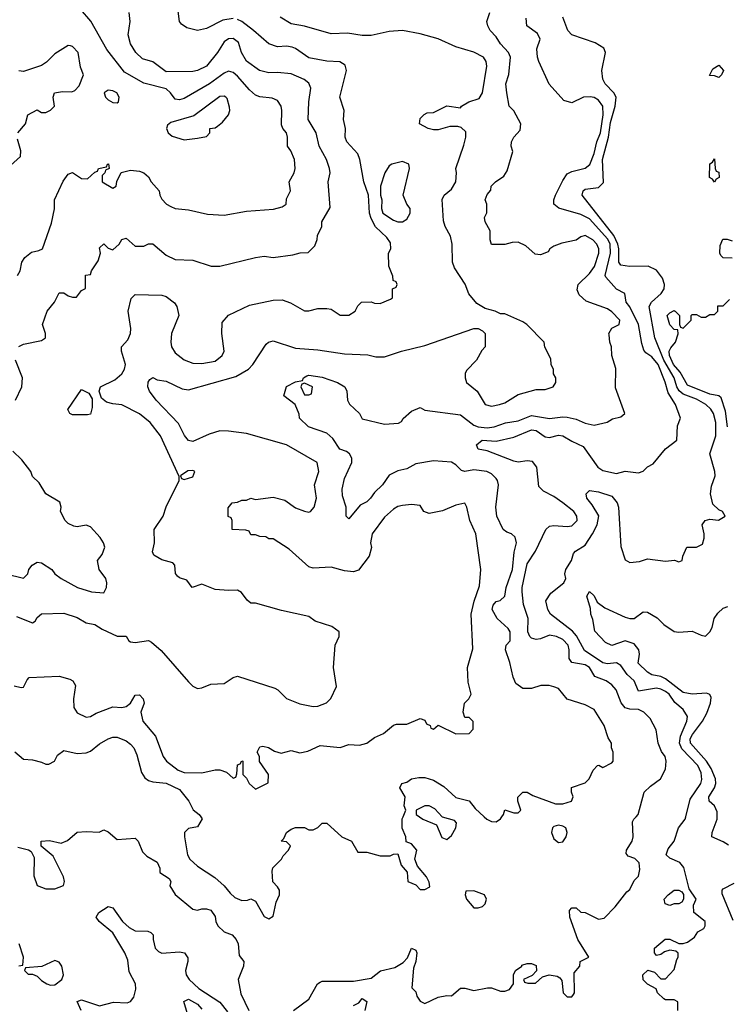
# Model space of a CAD drawing. Header units: inches. Extents: x 2380053 to 2584298, y 380219 to 546618.
# Tile 12 of 256: x 2391912 to 2395088, y 459158 to 463578. Entities that reach past the tile are written whole.
import ezdxf

# ---------------------------------------------------------------- set-up
doc = ezdxf.new("R2010")
doc.units = ezdxf.units.IN
doc.header["$MEASUREMENT"] = 0
doc.layers.add('C3495', color=7, linetype='Continuous')
doc.layers.add('C3496', color=7, linetype='Continuous')

msp = doc.modelspace()

# ---------------------------------------------------------------- linework, layer by layer
at = {"layer": 'C3495', "color": 2}
for points, elevation in [([(2392724.8, 460000), (2392731, 459991), (2392710, 459955.3), (2392670, 459948), (2392652, 459930), (2392651.3, 459910), (2392666, 459830), (2392676, 459810), (2392710, 459778.8), (2392787.9, 459727.9), (2392830.5, 459690.5), (2392856.8, 459656.8), (2392878, 459638), (2392910, 459624.7), (2392934.6, 459625.4), (2392950, 459632), (2392970, 459622), (2393010, 459552), (2393030, 459542), (2393050, 459554), (2393063.1, 459616.9), (2393078, 459650), (2393078, 459670), (2393070, 459686), (2393048.4, 459708.4), (2393044.7, 459755.3), (2393049.1, 459770.9), (2393088, 459810), (2393094.6, 459825.4), (2393118, 459850), (2393128, 459870), (2393110, 459888), (2393086, 459890), (2393098, 459902), (2393109, 459930), (2393130, 459944.7), (2393150, 459951.3), (2393190, 459951.3), (2393210, 459942), (2393230, 459942), (2393250, 459952), (2393270, 459971.3), (2393290, 459971), (2393358, 459910), (2393402, 459890), (2393430, 459842), (2393470, 459842), (2393530, 459824.7), (2393575.3, 459824.7), (2393590, 459832), (2393610, 459834), (2393623.6, 459783.6), (2393651.6, 459751.6), (2393654, 459710), (2393690, 459694), (2393710, 459674), (2393730, 459674), (2393753.6, 459686.4), (2393750, 459706), (2393738, 459730), (2393698, 459778), (2393686, 459810), (2393695.3, 459850), (2393670, 459878), (2393647.3, 459887.3), (2393646, 459910), (2393629.1, 459949.1), (2393629.2, 459990.8), (2393633.1, 460000)], 86), ([(2393141.2, 459130), (2393210, 459182), (2393249.2, 459250), (2393261.5, 459258.5), (2393270, 459262.8), (2393410, 459262), (2393490, 459276.3), (2393531.5, 459308.5), (2393596.4, 459323.6), (2393634, 459346), (2393652.7, 459367.3), (2393670, 459411), (2393690, 459402), (2393694, 459390), (2393690.7, 459350.7), (2393679.1, 459320.9), (2393672.7, 459232.7), (2393690, 459214), (2393695.3, 459195.3), (2393710, 459172), (2393730, 459162), (2393791, 459191), (2393830, 459198), (2393850, 459196), (2393890, 459230.8), (2393910, 459230.8), (2393950, 459220.7), (2394011.6, 459231.6), (2394030, 459232), (2394070, 459218), (2394090, 459218), (2394110, 459224.7), (2394128, 459250), (2394128.7, 459290), (2394138, 459310), (2394166, 459330), (2394166, 459334), (2394190, 459342), (2394210, 459342), (2394230, 459332), (2394232, 459308), (2394212, 459288), (2394174, 459270), (2394178, 459258), (2394192.7, 459252.7), (2394227.3, 459252.7), (2394258, 459282), (2394289, 459291), (2394324.7, 459284.7), (2394336.9, 459276.9), (2394344.7, 459264.7), (2394352, 459210), (2394370, 459192), (2394390, 459192), (2394398, 459202), (2394402, 459210), (2394400.4, 459299.6), (2394426, 459330), (2394428, 459350), (2394466, 459370), (2394417.2, 459450), (2394382, 459550), (2394380.4, 459579.6), (2394390, 459592), (2394410, 459592), (2394430, 459572), (2394450, 459571), (2394510, 459540.7), (2394535.5, 459544.5), (2394584.7, 459595.3), (2394636.4, 459663.6), (2394650, 459674), (2394670, 459714), (2394690, 459734), (2394696, 459764), (2394693, 459793), (2394673.1, 459813.1), (2394643.7, 459823.7), (2394634.6, 459834.6), (2394636, 459850), (2394660.7, 459890), (2394665.6, 459910), (2394662.7, 459977.3), (2394668.7, 459990), (2394678.7, 460000)], 82), ([(2393707, 460000), (2393722, 459990), (2393783.6, 459963.6), (2393806.4, 459906.4), (2393830, 459898), (2393850, 459916), (2393869.2, 459950), (2393872.9, 459972.9), (2393864, 459984), (2393810, 459998), (2393808.2, 460000)], 86), ([(2393996.7, 460000), (2394008.9, 459988.9), (2394030, 459978.4), (2394050, 459978), (2394069.6, 459990.4), (2394076.6, 460000)], 86), ([(2394866, 459130), (2394866, 459170), (2394850, 459178), (2394810, 459178), (2394803.1, 459183.1), (2394775.3, 459210), (2394768.4, 459228.4), (2394730, 459248.7), (2394710, 459268.7), (2394709.3, 459290), (2394731.1, 459311.1), (2394762, 459302), (2394790, 459272), (2394810, 459272), (2394850, 459314), (2394861.2, 459358.8), (2394868, 459370), (2394867.3, 459387.3), (2394856.4, 459396.4), (2394830, 459402), (2394806, 459394), (2394790, 459382), (2394770, 459378), (2394762, 459390), (2394762, 459410), (2394808.9, 459451.1), (2394830, 459450.8), (2394870, 459431.3), (2394890, 459431.3), (2394910, 459438), (2394940.4, 459459.6), (2394956.4, 459483.6), (2394982, 459498), (2394988.7, 459510), (2394988.7, 459530), (2394938, 459570), (2394936.4, 459603.6), (2394948, 459630), (2394917.2, 459677.2), (2394892.9, 459772.9), (2394875.1, 459795.1), (2394830, 459814), (2394814, 459830), (2394823.3, 459856.7), (2394849.5, 459890.5), (2394869.5, 459950.5), (2394899, 459990), (2394901.5, 460000)], 78), ([(2395092.7, 459872.7), (2395070, 459888.2), (2395019.3, 459910), (2395019.5, 459930), (2395043.1, 459990), (2395042.8, 460000)], 74), ([(2391903.6, 459863.6), (2391951.1, 459851.1), (2391963.6, 459843.6), (2391976.9, 459816.9), (2391975.3, 459735.3), (2391990, 459692), (2392030, 459676), (2392070, 459676), (2392108.9, 459691.1), (2392114, 459710), (2392109, 459730), (2392062.7, 459822.7), (2392008.7, 459868.7), (2392008, 459890), (2392046, 459894), (2392098, 459882), (2392126.6, 459893.4), (2392170, 459930.6), (2392210, 459934.8), (2392268.4, 459931.6), (2392290, 459942), (2392310, 459932), (2392350, 459898), (2392430, 459904.7), (2392444.7, 459890), (2392462.8, 459842.8), (2392483.1, 459823.1), (2392530, 459796), (2392541, 459770), (2392542, 459750), (2392583.6, 459723.6), (2392591, 459710), (2392586, 459690), (2392610, 459651), (2392690, 459585.5), (2392710, 459580.7), (2392730, 459586.8), (2392750, 459586.8), (2392770, 459581), (2392790, 459552), (2392792.7, 459530), (2392801.6, 459510), (2392830, 459484.4), (2392866, 459470), (2392884, 459450), (2392893.4, 459430), (2392898, 459378), (2392918, 459350), (2392917.3, 459330), (2392893.4, 459270), (2392904.9, 459204.9), (2392940.7, 459130)], 82), ([(2395114.5, 459534.5), (2395065.1, 459654.9), (2395064.5, 459670), (2395070, 459677.3), (2395118.2, 459701.8)], 74), ([(2392188.7, 459130), (2392170, 459171.3), (2392190, 459178), (2392270, 459151.3), (2392332.7, 459167.3), (2392395.1, 459164.9), (2392410, 459171.3), (2392424, 459190), (2392433.2, 459226.8), (2392432.3, 459250), (2392403.9, 459303.9), (2392396.9, 459356.9), (2392383.7, 459390), (2392330, 459479.3), (2392269, 459530), (2392255.3, 459550), (2392268, 459570), (2392310, 459598), (2392330, 459591.3), (2392373.4, 459530), (2392403.4, 459503.4), (2392430, 459488.2), (2392487.1, 459487.1), (2392501, 459481), (2392510.8, 459470.8), (2392510.9, 459449.1), (2392520.7, 459410), (2392535.2, 459395.2), (2392550, 459388.2), (2392630, 459394), (2392651.3, 459390), (2392666.8, 459366.8), (2392667.3, 459350), (2392656.3, 459310), (2392659.1, 459290), (2392673.4, 459270), (2392716.3, 459230), (2392810, 459168), (2392844.8, 459124.8)], 78), ([(2391908.4, 459331.6), (2391926, 459334), (2391928.7, 459370), (2391909.5, 459429.5)], 82), ([(2392672.7, 459090), (2392648.4, 459171.6), (2392670, 459181), (2392710, 459158.8), (2392730, 459136)], 74), ([(2393410, 459153.4), (2393434.5, 459165.5), (2393450, 459184.7), (2393470.5, 459170.5), (2393462, 459130)], 78)]:
    msp.add_lwpolyline(points, dxfattribs=dict(at, elevation=elevation))
for points, elevation in [([(2394330, 459962), (2394310, 459956), (2394304, 459950), (2394299.1, 459930), (2394310, 459901), (2394330, 459884), (2394350, 459887.3), (2394364.5, 459910), (2394369.5, 459930), (2394362.7, 459950), (2394350, 459958.4)], 86), ([(2393950, 459668), (2393914, 459666), (2393912, 459650), (2393918, 459630), (2393950, 459592), (2393970, 459591.3), (2393990, 459598), (2394002, 459610), (2394008, 459630), (2393998, 459650)], 86), ([(2394830, 459602), (2394809.3, 459609.3), (2394805.2, 459630), (2394822, 459650), (2394850, 459671), (2394871.1, 459671.1), (2394883.6, 459663.6), (2394891.6, 459651.6), (2394892, 459630), (2394883.6, 459616.4), (2394870, 459608.7), (2394850, 459608.7)], 78), ([(2392070, 459355.3), (2392011.6, 459328.4), (2391938, 459322), (2391934, 459310), (2391950, 459294), (2391970, 459294), (2391990, 459284.7), (2392010, 459264.7), (2392034, 459250), (2392050, 459244.7), (2392070, 459246), (2392102, 459270), (2392108.7, 459290), (2392102, 459330), (2392090, 459348)], 82)]:
    msp.add_lwpolyline(points, close=True, dxfattribs=dict(at, elevation=elevation))
at = {"layer": 'C3496', "color": 2}
for points, elevation in [([(2392870, 463583.7), (2392824.4, 463575.6), (2392750, 463539), (2392710, 463529), (2392662, 463542), (2392638, 463558), (2392629, 463570), (2392615.3, 463690)], 94), ([(2391902, 462430), (2391914, 462450), (2391922, 462490), (2391935.3, 462510), (2391966, 462534), (2391998.6, 462541.4), (2392015.3, 462550), (2392055.1, 462664.9), (2392068.9, 462728.9), (2392069, 462770), (2392107.2, 462852.8), (2392130, 462884.7), (2392150, 462892), (2392190, 462864.7), (2392216.4, 462863.6), (2392250, 462894), (2392262, 462898), (2392266, 462910), (2392302, 462918), (2392306, 462930), (2392311.6, 462931.6), (2392314, 462910), (2392298, 462902), (2392294, 462890), (2392282, 462878), (2392282, 462850), (2392330, 462822), (2392346, 462830), (2392348.4, 462851.6), (2392368.4, 462891.6), (2392410, 462902), (2392450, 462898), (2392470, 462891.3), (2392490, 462872), (2392502, 462850), (2392538, 462810), (2392541, 462790), (2392550, 462772), (2392571.3, 462750), (2392590, 462738.8), (2392610.6, 462730.6), (2392670, 462723.8), (2392754.8, 462705.2), (2392830, 462700.5), (2392930, 462718), (2393052.1, 462727.9), (2393090, 462738), (2393108, 462750), (2393110, 462774), (2393128, 462810), (2393122, 462850), (2393144, 462890), (2393149, 462910), (2393145.2, 462950), (2393129, 462990), (2393114, 463010), (2393114, 463050), (2393109, 463070), (2393093.2, 463090), (2393086.8, 463106.8), (2393089.2, 463170), (2393085.2, 463190), (2393070, 463215.3), (2393045.6, 463225.6), (2392990, 463232.3), (2392970, 463239.3), (2392943.3, 463263.3), (2392890, 463324.5), (2392870, 463340.9), (2392850, 463346.6), (2392830, 463338), (2392764.9, 463290), (2392650, 463224.5), (2392630, 463218), (2392610, 463221.2), (2392589.4, 463250), (2392570, 463267), (2392470, 463293.3), (2392382.2, 463342.2), (2392304, 463444), (2392231.3, 463571.3), (2392184.7, 463624.7)], 102), ([(2391887.5, 460587.5), (2391919, 460581), (2391930, 460582), (2391945.2, 460614.8), (2391955.3, 460624.7), (2392090, 460630.8), (2392138, 460618), (2392151.3, 460610), (2392162.8, 460590), (2392154, 460530), (2392154.8, 460490), (2392170, 460466), (2392210, 460446.8), (2392230, 460451), (2392254.8, 460465.2), (2392330, 460493.4), (2392370, 460490.7), (2392390, 460494.8), (2392409, 460510), (2392430, 460546), (2392450, 460546.8), (2392466.8, 460530), (2392470.5, 460510.5), (2392456.3, 460470), (2392464.9, 460430), (2392521.4, 460361.4), (2392556, 460270), (2392571.3, 460250), (2392622.8, 460210), (2392650, 460199.1), (2392730, 460197.3), (2392790, 460210.8), (2392810.7, 460210.7), (2392839.8, 460199.8), (2392870, 460174), (2392882, 460178), (2392887.3, 460192.7), (2392890, 460234), (2392902, 460238), (2392910, 460252), (2392914, 460250), (2392914, 460190), (2392930, 460174), (2392942, 460150), (2392970, 460124.7), (2393028, 460152), (2393028.7, 460190), (2392988.4, 460248.4), (2392988, 460270), (2392978, 460290), (2392990, 460314), (2393003.1, 460316.9), (2393028.9, 460311.1), (2393055.3, 460295.3), (2393086.4, 460286.4), (2393130, 460297.3), (2393170, 460287.3), (2393205.6, 460294.4), (2393260.2, 460319.8), (2393350, 460311), (2393390, 460324.7), (2393438, 460322), (2393470, 460331.3), (2393504.5, 460355.5), (2393545.6, 460374.4), (2393590, 460412), (2393604, 460416), (2393650, 460416), (2393710, 460442), (2393730, 460434), (2393738, 460418), (2393754, 460410), (2393758, 460398), (2393770, 460394), (2393790, 460412), (2393870, 460372), (2393930, 460374), (2393947.3, 460392.7), (2393947.3, 460427.3), (2393930, 460446), (2393910, 460446), (2393902, 460470), (2393908.7, 460510), (2393928, 460530), (2393938, 460550), (2393924.7, 460604.7), (2393922.7, 460670), (2393945.6, 460754.4), (2393938.4, 460910), (2393951.5, 460968.5), (2393976.5, 461036.5), (2393981.2, 461110), (2393959.5, 461270), (2393932.3, 461330), (2393919, 461390), (2393910, 461408), (2393870, 461399.3), (2393810, 461372.7), (2393750, 461362), (2393726, 461370), (2393710, 461398), (2393670, 461402), (2393630, 461397.2), (2393610, 461392.7), (2393590, 461381.2), (2393550, 461345.2), (2393494.8, 461270), (2393486, 461230), (2393490.9, 461209.1), (2393481, 461170), (2393433.4, 461106.6), (2393410, 461099.5), (2393370, 461104.5), (2393310, 461120.9), (2393230, 461116), (2393210, 461122.7), (2393122, 461202), (2393050, 461248), (2393030, 461248), (2393016.4, 461256.4), (2392990, 461258), (2392970, 461266), (2392950, 461266), (2392942, 461282), (2392927.3, 461287.3), (2392866, 461290), (2392866, 461330), (2392862, 461342), (2392848.4, 461348.4), (2392847.3, 461387.3), (2392866, 461410), (2392890, 461412), (2392910, 461422), (2392930, 461422), (2392950, 461431), (2392970, 461424.7), (2393050, 461434.8), (2393102, 461422), (2393150, 461386.8), (2393190, 461371.3), (2393210, 461366.8), (2393218, 461370), (2393234, 461390), (2393244, 461430), (2393235.3, 461490), (2393255.3, 461550), (2393248, 461590), (2393110, 461669.3), (2392930, 461720.7), (2392850, 461731.6), (2392810, 461732), (2392762, 461718), (2392690, 461685.2), (2392670, 461689.2), (2392651.9, 461711.9), (2392624.9, 461764.9), (2392525.2, 461870), (2392495.3, 461910), (2392488, 461930), (2392488.4, 461951.6), (2392496.4, 461963.6), (2392510, 461972), (2392530, 461962), (2392570, 461956), (2392641.4, 461921.4), (2392670, 461917.3), (2392882.9, 461977.1), (2392939, 462010), (2392959, 462030), (2393018, 462122), (2393029.3, 462130.7), (2393050, 462136), (2393150, 462103), (2393250, 462096), (2393370, 462078.8), (2393474.4, 462074.4), (2393510, 462064.7), (2393550, 462064.7), (2393626, 462090), (2393730, 462116), (2393950, 462191.3), (2393970, 462192), (2393990, 462182), (2394002, 462170), (2394002, 462110), (2393986.4, 462093.6), (2393962, 462050), (2393916.9, 462003.1), (2393911.3, 461990), (2393911.3, 461970), (2393918, 461950), (2393964.7, 461910), (2394002, 461850), (2394030, 461842.8), (2394066, 461850), (2394090, 461858), (2394150, 461896), (2394230, 461918), (2394270, 461918), (2394306, 461930), (2394318, 461950), (2394318, 461970), (2394308.4, 461988.4), (2394307.3, 462007.3), (2394298, 462030), (2394296.4, 462056.4), (2394268.4, 462108.4), (2394266, 462130), (2394188, 462210), (2394170, 462222), (2394090, 462258), (2394070, 462258), (2394046, 462270), (2394002, 462282), (2393963.7, 462303.7), (2393927.3, 462347.3), (2393911.5, 462391.5), (2393864.1, 462464.1), (2393854, 462490), (2393852.7, 462570), (2393845.6, 462605.6), (2393821.2, 462650), (2393814.8, 462674.8), (2393808.7, 462771.3), (2393818, 462790), (2393850, 462818), (2393869.3, 462850), (2393872.7, 462890), (2393869.2, 462910), (2393905.6, 463014.4), (2393914, 463050), (2393914, 463074), (2393893.6, 463093.6), (2393878, 463098), (2393842, 463098), (2393790, 463084), (2393770, 463084), (2393746, 463090), (2393706, 463110), (2393710, 463134), (2393727.3, 463152.7), (2393740.4, 463159.6), (2393770, 463162), (2393830, 463190.7), (2393890, 463182), (2393895.3, 463190), (2393928.7, 463210), (2393975.1, 463224.9), (2393989.6, 463250.4), (2394009.4, 463369.4), (2394006, 463390), (2393994, 463410), (2393950, 463432.3), (2393870, 463456), (2393790, 463492.3), (2393710, 463514.5), (2393630, 463529.5), (2393570, 463524.5), (2393490, 463507.3), (2393450, 463507.6), (2393382.8, 463517.2), (2393310, 463515.1), (2393190, 463549.5), (2393130, 463559.3), (2393082, 463590)], 90), ([(2391898.5, 460898.5), (2391970, 460871.3), (2391982, 460878), (2391990, 460894), (2392010, 460911.3), (2392110, 460914.8), (2392170, 460894), (2392210.7, 460870.7), (2392250, 460862.8), (2392282.5, 460842.5), (2392350, 460811.3), (2392390, 460811), (2392402, 460790), (2392410, 460784.7), (2392430, 460782.8), (2392490, 460791), (2392504.5, 460784.5), (2392546.6, 460746.6), (2392670, 460606), (2392690, 460586), (2392710, 460576), (2392730, 460578.8), (2392770, 460594.8), (2392830, 460598.8), (2392870, 460624.7), (2392890, 460631.3), (2393057.5, 460577.5), (2393071, 460570), (2393110, 460531), (2393170, 460507.3), (2393230, 460494.8), (2393250, 460496), (2393288.9, 460511.1), (2393308.9, 460531.1), (2393334.6, 460585.4), (2393321.2, 460670), (2393328.7, 460770), (2393346, 460810), (2393346, 460830), (2393313.6, 460853.6), (2393238, 460878), (2393210, 460899), (2393086.6, 460926.6), (2392970, 460959), (2392950, 460959), (2392932.5, 460972.5), (2392907.2, 461007.2), (2392890, 461017), (2392850, 461015.1), (2392790, 461020.9), (2392730, 461044), (2392686, 461030), (2392662.7, 461062.7), (2392630, 461072.7), (2392620.1, 461080.1), (2392612.1, 461092.1), (2392609, 461130), (2392599.5, 461139.5), (2392550, 461154), (2392514.6, 461174.6), (2392509, 461190), (2392518, 461230), (2392516, 461290), (2392556, 461350), (2392570, 461391.3), (2392628, 461510), (2392627.3, 461527.3), (2392544.5, 461710), (2392498, 461770), (2392450, 461809.4), (2392370, 461849.2), (2392330, 461853.2), (2392301.5, 461861.5), (2392279, 461879), (2392268.7, 461910), (2392275.3, 461930), (2392338.9, 461961.1), (2392370, 461987.7), (2392382, 462010), (2392387, 462030), (2392369, 462090), (2392368.7, 462110), (2392398.3, 462141.7), (2392409.5, 462170), (2392411.5, 462191.5), (2392399.3, 462270), (2392413.2, 462326.8), (2392430, 462344.7), (2392550, 462341), (2392570, 462336), (2392606.4, 462306.4), (2392618, 462290), (2392626, 462250), (2392594, 462170), (2392590.6, 462130), (2392594, 462110), (2392610, 462082.8), (2392650, 462050.7), (2392690, 462036.3), (2392730, 462035.5), (2392790, 462045.5), (2392821.2, 462070), (2392829.3, 462090), (2392819, 462170), (2392821.2, 462218.8), (2392850, 462251.3), (2392943.2, 462296.8), (2393050, 462318.8), (2393090, 462321), (2393127.5, 462307.5), (2393190, 462271), (2393210, 462271), (2393250, 462281), (2393290, 462281), (2393310, 462278), (2393350, 462252), (2393390, 462252), (2393418, 462270), (2393430, 462294), (2393446, 462310), (2393490, 462311.3), (2393505.4, 462305.4), (2393530, 462304.7), (2393576.4, 462323.6), (2393586, 462330), (2393586, 462370), (2393602, 462378), (2393606, 462390), (2393602, 462402), (2393588, 462408), (2393587.3, 462427.3), (2393568.4, 462471.6), (2393568, 462530), (2393578, 462550), (2393576.4, 462576.4), (2393560.4, 462600.4), (2393508.9, 462648.9), (2393490, 462686), (2393482, 462710), (2393478, 462790), (2393457.2, 462850), (2393439.3, 462950), (2393430, 462975.3), (2393381.2, 463030), (2393373.2, 463050), (2393374, 463090), (2393365.2, 463130), (2393369.2, 463170), (2393349.3, 463230), (2393379, 463350), (2393373.2, 463373.2), (2393349, 463389), (2393290, 463392.3), (2393210, 463406.6), (2393150, 463449), (2393134.8, 463454.8), (2393110, 463459.3), (2393070, 463456), (2393030, 463469.2), (2392961.2, 463530), (2392910, 463569.4), (2392890, 463579.5)], 94), ([(2391909.1, 462110.9), (2391930, 462122), (2392010, 462138), (2392028, 462150), (2392028, 462170), (2392015.3, 462210), (2392035.3, 462270), (2392068.7, 462310), (2392090, 462351.3), (2392110, 462351.3), (2392130, 462338), (2392150, 462332), (2392167.3, 462332.7), (2392190, 462362), (2392208, 462372), (2392208.4, 462431.6), (2392230, 462434), (2392235.3, 462450), (2392264.7, 462495.3), (2392275.3, 462530), (2392270, 462554), (2392290, 462572), (2392310, 462552), (2392330, 462544.7), (2392358, 462570), (2392370, 462592), (2392390, 462598), (2392430, 462562), (2392470, 462562), (2392490, 462572), (2392510, 462572), (2392570, 462521), (2392610, 462501), (2392690, 462498), (2392771.1, 462471.1), (2392810, 462471), (2392970, 462511.3), (2393010, 462516), (2393050, 462511.3), (2393138, 462522), (2393171.6, 462531.6), (2393207.3, 462532.7), (2393236.4, 462563.6), (2393248, 462592), (2393248.7, 462610), (2393268.7, 462650), (2393269, 462670), (2393305.6, 462734.4), (2393297.2, 462850), (2393306, 462890), (2393302.7, 462910), (2393289.3, 462950), (2393256, 463010), (2393242.7, 463070), (2393206.6, 463130), (2393209.3, 463210), (2393219.3, 463270), (2393210, 463293.2), (2393188.7, 463310), (2393130, 463334.5), (2393070, 463340.9), (2393030, 463339.3), (2392988.7, 463350), (2392930, 463392.3), (2392907.6, 463430), (2392894.9, 463474.9), (2392870, 463493.6), (2392850, 463491.8), (2392830, 463478), (2392800.5, 463430), (2392750, 463369.4), (2392710, 463349.4), (2392690, 463346), (2392570, 463343.7), (2392510, 463389.2), (2392462.9, 463402.9), (2392434, 463430), (2392409, 463470), (2392399, 463510), (2392408, 463570), (2392404, 463610)], 98), ([(2394076.6, 460000), (2394084, 460010), (2394090, 460032), (2394130, 460018), (2394150, 460018), (2394162, 460030), (2394148, 460070), (2394148.4, 460088.4), (2394170, 460111.3), (2394190, 460111.3), (2394215.3, 460095.3), (2394317.5, 460057.5), (2394350, 460058), (2394388.7, 460070), (2394396, 460090), (2394388.7, 460111.3), (2394388.9, 460131.1), (2394450, 460152), (2394468, 460170), (2394486, 460210), (2394506, 460230), (2394511.6, 460231.6), (2394530, 460222), (2394570, 460242), (2394575.3, 460250), (2394575.3, 460290), (2394568, 460310), (2394568, 460330), (2394554, 460354), (2394535.1, 460410), (2394490, 460482), (2394450, 460502), (2394370, 460528.7), (2394330, 460575.3), (2394310, 460584), (2394289.1, 460589.1), (2394250.9, 460589.1), (2394210, 460575.3), (2394170, 460575.3), (2394139, 460599), (2394126.3, 460626.3), (2394111.9, 460691.9), (2394093.2, 460750), (2394095.3, 460770), (2394113.2, 460790), (2394113.2, 460830), (2394104.7, 460844.7), (2394055.3, 460890), (2394033.2, 460930), (2394037.2, 460950), (2394050, 460966), (2394069.3, 460970.7), (2394089.3, 460990.7), (2394095.6, 461030), (2394123.6, 461110), (2394131.5, 461188.5), (2394142, 461230), (2394135.6, 461255.6), (2394119, 461270), (2394098, 461278), (2394082.7, 461290), (2394054, 461350), (2394049.2, 461390), (2394061.2, 461490), (2394057.2, 461510), (2394050, 461519), (2394030, 461539), (2394009.3, 461549.3), (2393950, 461558), (2393910, 461549.3), (2393894.5, 461554.5), (2393870, 461579.3), (2393850, 461591.8), (2393770, 461598), (2393690, 461583.7), (2393650, 461561.2), (2393610, 461553.2), (2393570, 461534), (2393541, 461490), (2393504.9, 461455.1), (2393486, 461430), (2393470, 461414), (2393441, 461399), (2393390, 461338), (2393378, 461350), (2393378, 461390), (2393360.9, 461440.9), (2393359.3, 461470), (2393370, 461518), (2393402.7, 461590), (2393402.7, 461610), (2393393.2, 461630), (2393379.5, 461639.5), (2393349, 461650), (2393318, 461698), (2393290, 461722.7), (2393208.7, 461750), (2393168, 461790), (2393167.3, 461807.3), (2393148.7, 461850), (2393098, 461890), (2393110, 461932), (2393150, 461952), (2393182, 461958), (2393186, 461970), (2393200.4, 461979.6), (2393210, 461982), (2393270, 461974), (2393338, 461950), (2393371, 461930), (2393381, 461910), (2393384, 461870), (2393392.5, 461852.5), (2393437.3, 461810), (2393450, 461786), (2393550, 461763), (2393612.7, 461767.3), (2393625.2, 461774.8), (2393632.7, 461787.3), (2393670, 461821), (2393710, 461838), (2393730, 461826), (2393890, 461804), (2393950, 461757.6), (2393970.3, 461750.3), (2394010, 461746.5), (2394042, 461750), (2394092.2, 461767.8), (2394150, 461777.4), (2394210, 461800.8), (2394290, 461787.2), (2394350, 461795.3), (2394370, 461793.7), (2394410, 461785.3), (2394450, 461766.4), (2394490, 461758), (2394549.1, 461770.9), (2394573.2, 461786.8), (2394610, 461796), (2394628.7, 461810), (2394586.2, 461926.2), (2394587, 462013), (2394569.6, 462070), (2394567.6, 462110), (2394560.5, 462130), (2394557.2, 462162.8), (2394556.9, 462170), (2394570, 462194), (2394602, 462210), (2394606, 462230), (2394570, 462267.3), (2394550, 462279.6), (2394454, 462314), (2394422.5, 462342.5), (2394414.6, 462365.4), (2394419, 462390), (2394470, 462438.8), (2394491.8, 462470), (2394511.8, 462530), (2394511.8, 462550), (2394502.7, 462570), (2394484, 462590), (2394450, 462609), (2394430, 462604), (2394410, 462588.7), (2394345.4, 462574.6), (2394310, 462562), (2394292, 462550), (2394284.7, 462535.3), (2394250, 462522), (2394225.2, 462525.2), (2394183.1, 462563.1), (2394150, 462579), (2394122, 462578), (2394090, 462568.7), (2394029, 462569), (2394024, 462590), (2394024, 462630), (2394002, 462670), (2393998, 462690), (2394008.4, 462711.6), (2394008.7, 462750), (2394002, 462770), (2394010, 462794), (2394027.3, 462812.7), (2394028, 462830), (2394048, 462850), (2394084.7, 462875.3), (2394100.2, 462899.8), (2394126, 462986), (2394118, 463010), (2394119, 463030), (2394129.4, 463050.6), (2394158, 463082), (2394162, 463110), (2394129.3, 463169.3), (2394109.2, 463190), (2394098, 463250), (2394094.5, 463290), (2394107.5, 463332.5), (2394115.1, 463410), (2394106, 463430), (2394069.7, 463469.7), (2394050, 463501.2), (2394024, 463530), (2394014, 463550), (2394008.7, 463570), (2394022, 463610)], 86), ([(2394678.7, 460000), (2394688.7, 460010), (2394715.3, 460110), (2394743.2, 460136.8), (2394788.7, 460170), (2394810, 460214), (2394814, 460250), (2394809, 460270), (2394792.5, 460292.5), (2394777.2, 460330), (2394769, 460390), (2394742, 460442), (2394714, 460470), (2394690, 460481.2), (2394650, 460482.7), (2394629.6, 460489.6), (2394611.5, 460511.5), (2394589.4, 460570), (2394570, 460592.7), (2394544, 460610), (2394493.2, 460630), (2394469.7, 460669.6), (2394450, 460681.6), (2394390, 460692.3), (2394377.6, 460710), (2394378.7, 460750), (2394373.6, 460770), (2394350, 460796.2), (2394322, 460810), (2394290, 460815.6), (2394250, 460798.4), (2394230, 460795.6), (2394210, 460801.6), (2394201.6, 460810), (2394193.3, 460830), (2394194, 460890), (2394173.1, 460953.1), (2394167.6, 461010), (2394167.6, 461030), (2394190, 461136), (2394227.8, 461192.2), (2394273.2, 461290), (2394290, 461304), (2394310, 461307.3), (2394370, 461302.8), (2394390, 461306.8), (2394414, 461330), (2394413.2, 461350), (2394399, 461370), (2394349.2, 461410), (2394310, 461438), (2394262.4, 461462.4), (2394242.7, 461482.7), (2394233.2, 461570), (2394214.2, 461594.2), (2394190, 461597.2), (2394150, 461592.3), (2394130, 461597), (2394010, 461642), (2393969.5, 461649.5), (2393962, 461670), (2393988, 461690), (2394050, 461685.5), (2394130, 461704), (2394210, 461736.3), (2394230, 461733.4), (2394270, 461706), (2394290, 461703.1), (2394330, 461712.7), (2394350.4, 461710.4), (2394390, 461685.5), (2394441.6, 461661.6), (2394506.8, 461570), (2394530, 461554.8), (2394590, 461540.7), (2394630, 461551), (2394690, 461544.7), (2394710, 461552), (2394729.1, 461570.9), (2394755.5, 461584.5), (2394810, 461651.3), (2394862, 461690), (2394864.7, 461755.3), (2394878, 461790), (2394856, 461850), (2394822.5, 461902.5), (2394809.4, 461950.6), (2394777.2, 462030), (2394750, 462064.5), (2394722, 462082), (2394714, 462094), (2394704, 462124), (2394689.8, 462209.8), (2394650, 462289.2), (2394634, 462310), (2394628.4, 462348.4), (2394590, 462369), (2394542.3, 462422.3), (2394540.5, 462430), (2394564.4, 462530), (2394561.6, 462570), (2394552.2, 462592.2), (2394470, 462684), (2394430, 462703), (2394332, 462732), (2394309.5, 462749.5), (2394309.3, 462770), (2394317.2, 462790), (2394350, 462856), (2394370, 462886), (2394390, 462897.3), (2394450, 462910.8), (2394471.3, 462928.7), (2394490, 462978), (2394502, 463030), (2394519.1, 463070), (2394531.1, 463151.1), (2394529.6, 463189.6), (2394510, 463217.2), (2394490, 463229.3), (2394472.1, 463232.1), (2394442, 463230), (2394390, 463205.2), (2394354.6, 463214.6), (2394289.1, 463289.1), (2394242.7, 463390), (2394236, 463410), (2394233.2, 463446.8), (2394248.7, 463490), (2394236.5, 463516.5), (2394188.7, 463550), (2394185.2, 463585.2)], 82), ([(2394901.5, 460000), (2394921, 460079), (2394969.4, 460150), (2394973.1, 460166.9), (2394970, 460198), (2394955.6, 460230), (2394884.6, 460304.6), (2394873.5, 460330), (2394878, 460362), (2394906, 460430), (2394909, 460450), (2394890, 460482), (2394853, 460513), (2394826.6, 460550), (2394810, 460562.9), (2394790, 460573.3), (2394770, 460576.9), (2394690, 460564), (2394669.4, 460610), (2394638.8, 460638.8), (2394610, 460679.5), (2394590, 460691.3), (2394550, 460686.6), (2394530, 460691.1), (2394447.2, 460747.2), (2394411.7, 460811.7), (2394393.7, 460833.7), (2394294, 460910), (2394282.7, 460930), (2394274, 460970), (2394296, 461004), (2394354, 461050), (2394364, 461070), (2394359, 461090), (2394364, 461110), (2394389.2, 461150), (2394398, 461182), (2394407.3, 461192.7), (2394450, 461218.8), (2394483.6, 461270), (2394503.6, 461310), (2394511.5, 461351.5), (2394481, 461401), (2394457.2, 461430), (2394455.3, 461450), (2394470, 461464.7), (2394510, 461459.1), (2394570, 461439.1), (2394593, 461410), (2394599.1, 461390), (2394610, 461214), (2394630, 461154), (2394650, 461142), (2394694.6, 461145.4), (2394730, 461158), (2394810, 461146.8), (2394851.3, 461151.3), (2394870, 461144.7), (2394886, 461150), (2394888, 461170), (2394906, 461210), (2394950, 461211), (2394976, 461224), (2394984, 461250), (2394984, 461270), (2394975.3, 461310), (2394988, 461330), (2395010, 461336), (2395048.4, 461331.6), (2395078, 461350), (2395066, 461370), (2395050, 461378), (2395023.7, 461403.7), (2395013.2, 461450), (2395016.5, 461483.5), (2395034, 461530), (2395032.7, 461550), (2395009.6, 461630), (2395036.9, 461710), (2395036, 461770), (2395025.4, 461810), (2395014.3, 461830), (2394991.6, 461850), (2394950, 461874.2), (2394890, 461896.8), (2394871.4, 461911.4), (2394860.8, 461930), (2394848.9, 461970), (2394802.7, 462050), (2394762.4, 462150), (2394738, 462290), (2394747.6, 462310), (2394791.6, 462348.4), (2394804, 462370), (2394805.7, 462390), (2394797.7, 462417.7), (2394770, 462453.6), (2394732.2, 462472.2), (2394649.7, 462469.7), (2394610, 462476.2), (2394600.5, 462490), (2394600.8, 462550), (2394596.8, 462570), (2394579.3, 462610), (2394437.2, 462790), (2394441.2, 462810), (2394450, 462817.3), (2394510, 462824.4), (2394532.8, 462847.2), (2394527.8, 462950), (2394555.3, 463050), (2394563.8, 463116.2), (2394584.2, 463190), (2394589.7, 463229.7), (2394579.5, 463250), (2394539.6, 463290), (2394529.4, 463310.6), (2394524.5, 463350), (2394541.2, 463430), (2394533.2, 463450), (2394494.7, 463474.7), (2394389.6, 463509.6), (2394372.7, 463530), (2394349.3, 463590)], 78), ([(2391904, 463070), (2391938, 463110), (2391949, 463151), (2391990, 463174), (2392010, 463162), (2392021, 463161), (2392030, 463161), (2392050, 463171.3), (2392068.7, 463190), (2392062, 463230), (2392068, 463250), (2392104.5, 463255.5), (2392146, 463254), (2392160.2, 463259.8), (2392179.3, 463280.7), (2392198, 463330), (2392184.7, 463364.7), (2392175.3, 463430), (2392150, 463458), (2392140.4, 463460.4), (2392130, 463462), (2392070, 463425.2), (2392032.7, 463387.3), (2392010, 463372.7), (2391930, 463345.2), (2391909.1, 463349.1)], 106), ([(2391809, 462870), (2391916, 462964), (2391917.2, 462990), (2391902, 463042)], 106), ([(2395110, 462508), (2395070, 462508.7), (2395059, 462519), (2395054, 462530), (2395055.3, 462564.7), (2395067.3, 462592.7), (2395087.3, 462592.7), (2395110, 462584.7)], 74), ([(2395088.4, 461750), (2395080.1, 461820.1), (2395060.2, 461880.2), (2395049.5, 461889.5), (2395010, 461897), (2394910, 461937.6), (2394876.1, 461996.1), (2394846.6, 462030), (2394827.9, 462070), (2394827.2, 462090), (2394834.5, 462105.5), (2394856, 462130), (2394868, 462168), (2394866, 462186), (2394850, 462188), (2394830, 462208), (2394818, 462250), (2394830, 462262), (2394850, 462272), (2394854, 462270), (2394874, 462250), (2394874, 462210), (2394878, 462198), (2394890, 462194), (2394926, 462230), (2394926, 462250), (2394930, 462254), (2394950, 462254), (2394970, 462242), (2394990, 462242), (2395010, 462254), (2395030, 462254), (2395046, 462270), (2395046, 462294), (2395070, 462294), (2395098.6, 462321.4)], 74), ([(2391894, 461870), (2391921.2, 461930), (2391925.2, 461970), (2391893.2, 462050)], 98), ([(2391850, 461090.8), (2391930, 461071.3), (2391948.7, 461090), (2391954, 461110), (2391968.7, 461130), (2391990, 461142.8), (2392010, 461140.7), (2392056, 461110), (2392070.6, 461090.6), (2392098, 461070), (2392171.3, 461030), (2392234, 461010), (2392290, 461004.7), (2392302, 461030), (2392304, 461050), (2392299, 461070), (2392269, 461110), (2392262, 461150), (2392283.1, 461176.9), (2392294, 461210), (2392288.7, 461230), (2392273.6, 461253.6), (2392230, 461302), (2392210, 461308.7), (2392170, 461301.2), (2392155.3, 461304.7), (2392130, 461316), (2392116, 461330), (2392095.1, 461370), (2392098, 461390), (2392091.9, 461411.9), (2392029, 461450), (2391999, 461499), (2391970, 461528), (2391962, 461550), (2391922, 461602), (2391881.5, 461641.5)], 98), ([(2395042.8, 460000), (2395042.3, 460022.3), (2395030, 460049.4), (2395006.6, 460070), (2395005.6, 460090), (2395031.2, 460130), (2395036.9, 460150), (2395034.7, 460170), (2395016.1, 460216.1), (2394995.3, 460250), (2394922.2, 460330), (2394921.5, 460350), (2394931.1, 460370), (2394976.4, 460430), (2394995.4, 460464.6), (2395013, 460510), (2395015.9, 460535.9), (2395009.5, 460549.5), (2394994.9, 460554.9), (2394930, 460551.1), (2394890, 460558.5), (2394810, 460619.7), (2394790, 460629.7), (2394750, 460637.6), (2394730, 460649.6), (2394687.3, 460690), (2394693.6, 460730), (2394691.6, 460750), (2394670, 460776.2), (2394630, 460789.6), (2394570, 460769.4), (2394542, 460782), (2394493.6, 460833.6), (2394485.2, 460885.2), (2394475.3, 460910), (2394474.6, 460934.6), (2394458, 460990), (2394470, 461012), (2394490, 460992), (2394503.5, 460963.5), (2394538, 460938), (2394630, 460896.4), (2394650, 460890.4), (2394670, 460890.6), (2394710, 460920.7), (2394730, 460918), (2394772.6, 460892.6), (2394803.4, 460863.4), (2394850, 460832.2), (2394870, 460828.7), (2394930, 460833.4), (2394970, 460814.8), (2394990, 460810.8), (2395010, 460830.8), (2395019.6, 460850), (2395029.6, 460890), (2395045.3, 460914.7), (2395070, 460936), (2395090, 460944.7)], 74), ([(2391890, 460292), (2391930, 460258), (2391970, 460256), (2392010, 460246), (2392030, 460236), (2392043.1, 460236.9), (2392068, 460250), (2392082.7, 460277.3), (2392110, 460298), (2392170, 460284), (2392210, 460287.3), (2392230, 460294.8), (2392270, 460327.7), (2392310, 460350.7), (2392330, 460357.3), (2392350, 460357.3), (2392390, 460340.7), (2392410, 460326.8), (2392424, 460310), (2392438.4, 460278.4), (2392458.9, 460198.9), (2392474.6, 460174.6), (2392490, 460163), (2392510, 460156.3), (2392570, 460150.5), (2392630, 460122.8), (2392671, 460070), (2392690.7, 460030.7), (2392718, 460010), (2392724.8, 460000)], 86), ([(2393633.1, 460000), (2393646, 460030), (2393638, 460050), (2393642, 460090), (2393618, 460130), (2393628, 460150), (2393650, 460156), (2393670, 460170.8), (2393703.2, 460176.8), (2393730, 460176.3), (2393770, 460164), (2393816.1, 460136.1), (2393870, 460086.8), (2393930, 460071.3), (2393956.8, 460036.8), (2393996.7, 460000)], 86), ([(2393808.2, 460000), (2393775.5, 460035.5), (2393750, 460049), (2393730, 460049), (2393692, 460030), (2393692, 460010), (2393707, 460000)], 86)]:
    msp.add_lwpolyline(points, dxfattribs=dict(at, elevation=elevation))
for points, elevation in [([(2395050, 463318), (2395030, 463326), (2395008, 463328), (2395023.1, 463356.9), (2395050, 463374), (2395071.3, 463350), (2395062, 463330)], 74), ([(2392310, 463262), (2392292, 463250), (2392298, 463230), (2392310, 463218), (2392330, 463206), (2392350, 463204.7), (2392355.3, 463210), (2392359, 463230), (2392348.7, 463250), (2392330, 463259.3)], 106), ([(2392830, 463234), (2392810, 463232.7), (2392694, 463146), (2392590, 463117.2), (2392575.3, 463104.7), (2392571, 463090), (2392578.8, 463070), (2392595.9, 463055.9), (2392650, 463038.8), (2392710, 463046), (2392750, 463054), (2392766, 463070), (2392766, 463090), (2392790, 463092), (2392800.4, 463099.6), (2392822, 463118), (2392849, 463151), (2392855.3, 463170), (2392854, 463186), (2392844, 463224), (2392838, 463230)], 106), ([(2393630, 462942), (2393582, 462930), (2393570, 462922), (2393551.3, 462890), (2393532, 462830), (2393532, 462790), (2393538, 462770), (2393536, 462730), (2393542, 462710), (2393590, 462678), (2393610, 462671.3), (2393630, 462671.3), (2393650, 462682), (2393664, 462710), (2393664, 462730), (2393649.5, 462749.5), (2393633.2, 462790), (2393662, 462910), (2393658, 462930)], 94), ([(2395030, 462848), (2395022, 462862), (2395008, 462870), (2395008.9, 462931.1), (2395022, 462938), (2395030, 462954), (2395034, 462910), (2395038, 462898), (2395050, 462894), (2395052, 462870), (2395038, 462862)], 74), ([(2393190, 461946), (2393178, 461942), (2393174, 461930), (2393190, 461894), (2393210, 461894), (2393222, 461898), (2393226, 461930)], 86), ([(2392150, 461804), (2392138, 461810), (2392128.7, 461828.7), (2392190, 461918), (2392222, 461902), (2392236.9, 461876.9), (2392236.9, 461836.9), (2392230, 461808), (2392216, 461804)], 94), ([(2392690, 461554), (2392667.1, 461552.9), (2392634, 461530), (2392638, 461518), (2392650, 461514), (2392690, 461526), (2392698, 461550)], 94)]:
    msp.add_lwpolyline(points, close=True, dxfattribs=dict(at, elevation=elevation))

doc.saveas('drawing.dxf')
